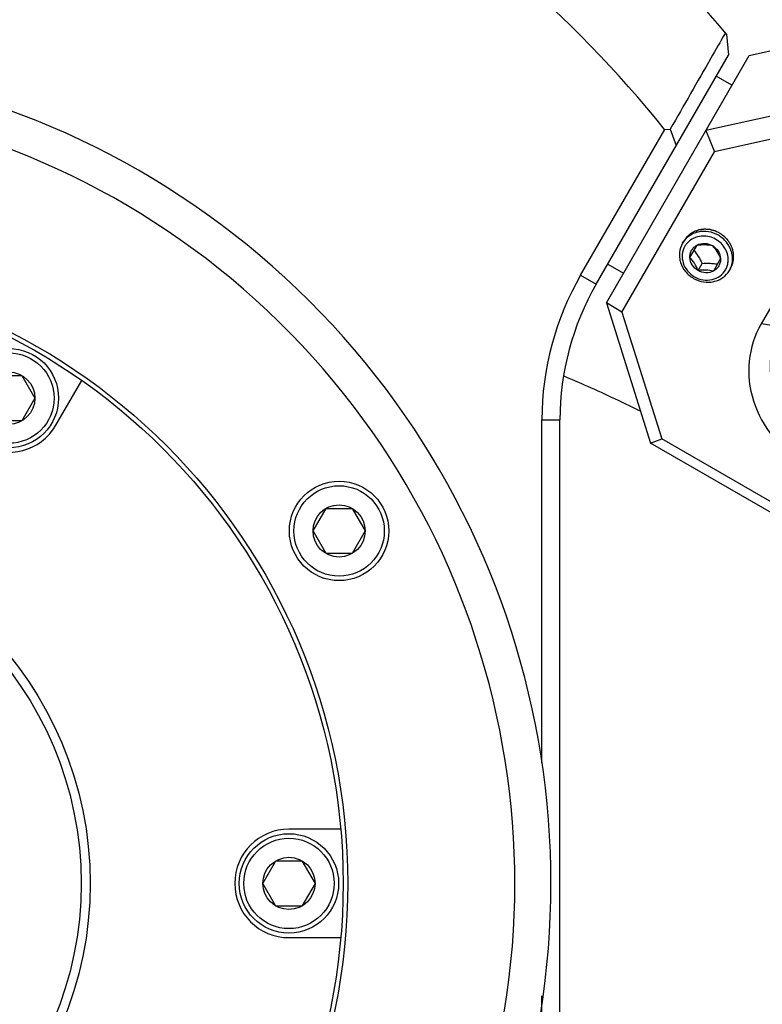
# Model space of a CAD drawing. Header units: millimetres. Extents: x -491 to 2059, y -393 to 795.
# Tile 80 of 256: x -159.52 to -155.41, y -270.43 to -264.99. Entities that reach past the tile are written whole.
import ezdxf

# ---------------------------------------------------------------- set-up
doc = ezdxf.new("R2010")
doc.units = ezdxf.units.MM
doc.header["$LTSCALE"] = 462.55
doc.layers.get('0').update_dxf_attribs({"linetype": 'CONTINUOUS'})
for name, color, linetype in [('2ND_ARM_V2_PITCH_ABL646', 7, 'CONTINUOUS'), ('_0302_DELTA_BOTTOM_COVER-3T_PBL700', 7, 'CONTINUOUS'), ('A2400201_ABL635', 7, 'CONTINUOUS'), ('A2410102_ABL636', 7, 'CONTINUOUS'), ('M2300101_PBL689', 7, 'CONTINUOUS'), ('M2410102_PBL641', 7, 'CONTINUOUS'), ('M2420202_PBL704', 7, 'CONTINUOUS'), ('M2440901_PBL686', 7, 'CONTINUOUS'), ('P9140503_BOLT_PBL688', 7, 'CONTINUOUS'), ('P9140503_BOLT_PBL701', 7, 'CONTINUOUS'), ('P9140503_BOLT_PBL711', 7, 'CONTINUOUS'), ('SSHH-ST-M3-5_203_PBL712', 7, 'CONTINUOUS'), ('WFM_0608_06_2_PBL741', 7, 'CONTINUOUS'), ('아래쪽_19_VBL548', 7, 'CONTINUOUS')]:
    doc.layers.add(name, color=color, linetype=linetype)

# ---------------------------------------------------------------- blocks, each defined once
blk = doc.blocks.new('M2410102_PBL641', base_point=(3296.134, 1228.295))
at = {"layer": 'M2410102_PBL641', "color": 7}
for p, q in [((3352.202, 1274.757), (3352.185, 1274.727)), ((3352.202, 1274.757), (3352.185, 1274.726)), ((3352.271, 1274.677), (3352.375, 1273.529)), ((3345.058, 1260.856), (3352.375, 1273.529)), ((3344.192, 1261.356), (3348.842, 1269.41)), ((3348.842, 1269.41), (3349.153, 1269.434)), ((3349.153, 1269.434), (3349.486, 1268.525)), ((3342.048, 1234.375), (3342.048, 1253.356)), ((3343.048, 1210.441), (3343.048, 1253.356)), ((3342.048, 1210.197), (3342.048, 1221.474))]:
    blk.add_line(p, q, dxfattribs=at)
at = {"layer": 'M2410102_PBL641', "color": 2}
for p, q in [((3344.192, 1261.356), (3345.058, 1260.856)), ((3342.048, 1253.356), (3343.048, 1253.356))]:
    blk.add_line(p, q, dxfattribs=at)
at = {"layer": 'M2410102_PBL641', "color": 7}
for centre, radius, start, end in [((3297.048, 1227.701), 72.5, 40.38706, 79.61294), ((3297.048, 1227.701), 66.5, 38.84438, 81.15562), ((3358.048, 1253.356), 16, 150, 180), ((3358.048, 1253.356), 15, 150, 180)]:
    blk.add_arc(centre, radius, start, end, dxfattribs=at)
blk.add_open_spline([(3352.185, 1274.727), (3351.923, 1274.27), (3350.912, 1272.506), (3349.901, 1270.742), (3349.153, 1269.434)], degree=3, knots=[0, 0, 0, 0, 0.258573, 1, 1, 1, 1], dxfattribs=at)
blk = doc.blocks.new('WFM_0608_06_2_PBL741', base_point=(3349.132, 1266.912))
at = {"layer": 'WFM_0608_06_2_PBL741', "color": 7}
for p, q in [((3352.565, 1271.859), (3351.699, 1272.359)), ((3345.699, 1261.966), (3346.565, 1261.466))]:
    blk.add_line(p, q, dxfattribs=at)
blk = doc.blocks.new('A2410102_ABL636', base_point=(3296.134, 1228.295))
at = {"layer": 'M2410102_PBL641'}
blk.add_blockref('M2410102_PBL641', (3296.134, 1228.295), dxfattribs=at)
at = {"layer": 'WFM_0608_06_2_PBL741'}
blk.add_blockref('WFM_0608_06_2_PBL741', (3349.132, 1266.912), dxfattribs=at)
blk = doc.blocks.new('M2440901_PBL686', base_point=(3297.048, 1227.701))
at = {"layer": 'M2440901_PBL686', "color": 7}
for p, q in [((3315.146, 1253.048), (3316.58, 1255.531)), ((3330.916, 1230.701), (3328.048, 1230.701)), ((3328.048, 1224.701), (3330.916, 1224.701))]:
    blk.add_line(p, q, dxfattribs=at)
for radius in [34, 20, 19.5]:
    blk.add_circle((3297.048, 1227.701), radius, dxfattribs=at)
for centre, start, end in [((3312.548, 1254.548), 150, 330), ((3328.048, 1227.701), 90, 270)]:
    blk.add_arc(centre, 3, start, end, dxfattribs=at)
blk = doc.blocks.new('P9140503_BOLT_PBL688', base_point=(3312.548, 1254.548))
at = {"layer": 'P9140503_BOLT_PBL688', "color": 7}
for p, q in [((3311.105, 1254.548), (3311.827, 1255.798)), ((3311.827, 1255.798), (3313.27, 1255.798)), ((3313.27, 1255.798), (3313.992, 1254.548)), ((3311.827, 1253.298), (3311.105, 1254.548)), ((3313.992, 1254.548), (3313.27, 1253.298)), ((3313.27, 1253.298), (3311.827, 1253.298))]:
    blk.add_line(p, q, dxfattribs=at)
for radius in [2.75, 2.5, 1.443]:
    blk.add_circle((3312.548, 1254.548), radius, dxfattribs=at)
blk = doc.blocks.new('P9140503_BOLT_PBL701', base_point=(3328.048, 1227.701))
at = {"layer": 'P9140503_BOLT_PBL701', "color": 7}
for p, q in [((3326.605, 1227.701), (3327.327, 1228.951)), ((3327.327, 1228.951), (3328.77, 1228.951)), ((3328.77, 1228.951), (3329.492, 1227.701)), ((3327.327, 1226.451), (3326.605, 1227.701)), ((3329.492, 1227.701), (3328.77, 1226.451)), ((3328.77, 1226.451), (3327.327, 1226.451))]:
    blk.add_line(p, q, dxfattribs=at)
for radius in [2.75, 2.5, 1.443]:
    blk.add_circle((3328.048, 1227.701), radius, dxfattribs=at)
blk = doc.blocks.new('M2420202_PBL704', base_point=(3306.482, 1211.679))
at = {"layer": 'M2420202_PBL704', "color": 7}
blk.add_circle((3297.048, 1227.701), 34.25, dxfattribs=at)
for radius, start, end in [(45.5, 334.8499, 265.1501), (43.5, 333.4854, 266.5146)]:
    blk.add_arc((3297.048, 1227.701), radius, start, end, dxfattribs=at)
blk = doc.blocks.new('P9140503_BOLT_PBL711', base_point=(3330.823, 1247.201))
at = {"layer": 'P9140503_BOLT_PBL711', "color": 7}
for p, q in [((3329.38, 1247.201), (3330.102, 1248.451)), ((3330.102, 1248.451), (3331.545, 1248.451)), ((3331.545, 1248.451), (3332.267, 1247.201)), ((3330.102, 1245.951), (3329.38, 1247.201)), ((3332.267, 1247.201), (3331.545, 1245.951)), ((3331.545, 1245.951), (3330.102, 1245.951))]:
    blk.add_line(p, q, dxfattribs=at)
for radius in [2.75, 2.5, 1.443]:
    blk.add_circle((3330.823, 1247.201), radius, dxfattribs=at)
blk = doc.blocks.new('A2400201_ABL635', base_point=(3296.134, 1228.295))
at = {"layer": 'A2410102_ABL636'}
blk.add_blockref('A2410102_ABL636', (3296.134, 1228.295), dxfattribs=at)
at = {"layer": 'M2420202_PBL704'}
blk.add_blockref('M2420202_PBL704', (3306.482, 1211.679), dxfattribs=at)
at = {"layer": 'M2440901_PBL686'}
blk.add_blockref('M2440901_PBL686', (3297.048, 1227.701), dxfattribs=at)
at = {"layer": 'P9140503_BOLT_PBL688'}
blk.add_blockref('P9140503_BOLT_PBL688', (3312.548, 1254.548), dxfattribs=at)
at = {"layer": 'P9140503_BOLT_PBL701'}
blk.add_blockref('P9140503_BOLT_PBL701', (3328.048, 1227.701), dxfattribs=at)
at = {"layer": 'P9140503_BOLT_PBL711'}
blk.add_blockref('P9140503_BOLT_PBL711', (3330.823, 1247.201), dxfattribs=at)
blk = doc.blocks.new('M2300101_PBL689', base_point=(3361.882, 1259.376))
at = {"layer": 'M2300101_PBL689', "color": 7}
for p, q in [((3353.515, 1273.503), (3361.461, 1275.265)), ((3359.061, 1271.109), (3361.461, 1275.265)), ((3373.585, 1268.265), (3361.461, 1275.265)), ((3345.616, 1259.822), (3353.515, 1273.503)), ((3359.061, 1271.109), (3351.115, 1269.346)), ((3358.761, 1269.761), (3359.061, 1271.109)), ((3359.061, 1271.109), (3371.185, 1264.109)), ((3358.761, 1269.761), (3351.591, 1268.171)), ((3358.761, 1269.761), (3370.527, 1262.968)), ((3351.115, 1269.346), (3351.591, 1268.171)), ((3346.472, 1259.304), (3351.591, 1268.171)), ((3377.584, 1264.395), (3377.992, 1263.303)), ((3368.628, 1260.89), (3363.956, 1263.587)), ((3368.894, 1260.14), (3363.697, 1263.14)), ((3356.01, 1261.825), (3354.177, 1258.65)), ((3357.076, 1261.671), (3355.243, 1258.496)), ((3376.614, 1259.512), (3377.989, 1261.893)), ((3346.472, 1259.304), (3345.616, 1259.822)), ((3345.616, 1259.822), (3348.062, 1252.059)), ((3346.472, 1259.304), (3348.679, 1252.299)), ((3374.245, 1258.612), (3375.395, 1258.805)), ((3348.062, 1252.059), (3348.679, 1252.299)), ((3360.187, 1245.059), (3348.062, 1252.059)), ((3360.445, 1245.506), (3348.679, 1252.299)), ((3357.282, 1252.028), (3362.478, 1249.028)), ((3356.624, 1250.888), (3361.82, 1247.888)), ((3367.907, 1244.431), (3369.282, 1246.813)), ((3365.538, 1243.531), (3366.688, 1243.724))]:
    blk.add_line(p, q, dxfattribs=at)
at = {"layer": 'M2300101_PBL689', "color": 2}
for p, q in [((3371.185, 1264.109), (3370.527, 1262.968)), ((3363.697, 1263.14), (3363.956, 1263.587)), ((3357.076, 1261.671), (3356.01, 1261.825)), ((3368.894, 1260.14), (3369.094, 1260.487)), ((3355.243, 1258.496), (3354.177, 1258.65)), ((3358.482, 1254.106), (3356.624, 1250.888)), ((3360.187, 1245.059), (3362.478, 1249.028))]:
    blk.add_line(p, q, dxfattribs=at)
at = {"layer": 'M2300101_PBL689', "color": 7}
for centre, radius, start, end in [((3379.17, 1277.935), 17.283, 239.9914, 244.2119), ((3378.539, 1276.603), 15.809, 244.1719, 248.7427), ((3357.267, 1257.776), 2.108, 160.6819, 162.8934), ((3369.801, 1261.694), 14.63, 239.9662, 245.8143), ((3369.411, 1260.849), 13.7, 245.8516, 246.2149), ((3368.319, 1257.892), 10.546, 252.5506, 253.2278), ((3367.451, 1254.093), 6.646, 261.0756, 262.224), ((3367.299, 1250.846), 3.388, 273.5262, 275.5498), ((3367.72, 1249.024), 1.509, 294.1675, 297.867), ((3367.782, 1248.907), 1.376, 297.8746, 301.4472)]:
    blk.add_arc(centre, radius, start, end, dxfattribs=at)
at = {"layer": 'M2300101_PBL689', "color": 134}
blk.add_arc((3370.107, 1261.698), 1.229, 329.2704, 330.3139, dxfattribs=at)
at = {"layer": 'M2300101_PBL689', "color": 7}
for points, knots in [([(3377.584, 1264.395), (3377.457, 1264.734), (3377.031, 1265.44), (3375.763, 1266.835), (3374.51, 1267.731), (3373.585, 1268.265)], [0, 0, 0, 0, 0.192445, 0.431857, 1, 1, 1, 1]), ([(3372.995, 1267.244), (3372.593, 1267.475), (3371.824, 1267.833), (3370.988, 1268.034), (3370.607, 1268.042)], [0, 0, 0, 0, 0.548717, 1, 1, 1, 1]), ([(3369.684, 1267.311), (3369.713, 1267.13), (3369.899, 1266.732), (3370.556, 1265.939), (3371.253, 1265.432), (3371.775, 1265.13)], [0, 0, 0, 0, 0.178512, 0.414058, 1, 1, 1, 1]), ([(3374.962, 1265.426), (3374.785, 1265.782), (3374.165, 1266.469), (3373.43, 1266.992), (3372.995, 1267.244)], [0, 0, 0, 0, 0.441622, 1, 1, 1, 1]), ([(3371.775, 1265.13), (3372.297, 1264.829), (3373.084, 1264.479), (3374.1, 1264.307), (3374.537, 1264.345), (3374.708, 1264.41)], [0, 0, 0, 0, 0.585942, 0.821488, 1, 1, 1, 1]), ([(3363.956, 1263.587), (3363.282, 1263.976), (3361.797, 1264.512), (3359.47, 1264.464), (3357.384, 1263.559), (3356.369, 1262.447), (3356.01, 1261.825)], [0, 0, 0, 0, 0.25999, 0.514217, 0.760121, 1, 1, 1, 1]), ([(3371.185, 1264.109), (3372.028, 1263.622), (3373.304, 1263.027), (3375.023, 1262.597), (3376.251, 1262.475), (3377.459, 1262.746), (3377.787, 1263.704), (3377.671, 1264.161), (3377.584, 1264.395)], [0, 0, 0, 0, 0.361434, 0.518775, 0.650721, 0.831337, 0.90722, 1, 1, 1, 1]), ([(3363.697, 1263.14), (3363.136, 1263.464), (3361.899, 1263.911), (3359.96, 1263.871), (3358.221, 1263.117), (3357.375, 1262.189), (3357.076, 1261.671)], [0, 0, 0, 0, 0.25999, 0.514217, 0.760121, 1, 1, 1, 1]), ([(3377.989, 1261.893), (3378.042, 1261.985), (3378.222, 1262.438), (3378.123, 1262.953), (3377.992, 1263.303)], [0, 0, 0, 0, 0.221513, 1, 1, 1, 1]), ([(3372.807, 1261.869), (3373.387, 1261.644), (3374.497, 1261.302), (3376.218, 1261.021), (3377.655, 1261.315), (3377.989, 1261.893)], [0, 0, 0, 0, 0.343987, 0.630809, 1, 1, 1, 1]), ([(3359.257, 1256.457), (3358.674, 1256.87), (3357.675, 1257.92), (3357.186, 1259.292), (3357.105, 1259.98)], [0, 0, 0, 0, 0.507826, 1, 1, 1, 1]), ([(3373.358, 1258.58), (3372.635, 1258.63), (3371.078, 1259.031), (3369.639, 1259.71), (3368.894, 1260.14)], [0, 0, 0, 0, 0.457172, 1, 1, 1, 1]), ([(3373.402, 1258.9), (3373.111, 1258.958), (3371.851, 1259.273), (3370.645, 1259.787), (3369.758, 1260.253)], [0, 0, 0, 0, 0.228419, 1, 1, 1, 1]), ([(3376.614, 1259.512), (3376.561, 1259.42), (3376.259, 1259.038), (3375.763, 1258.867), (3375.395, 1258.805)], [0, 0, 0, 0, 0.221512, 1, 1, 1, 1]), ([(3374.281, 1258.774), (3374.211, 1258.779), (3373.916, 1258.808), (3373.623, 1258.856), (3373.402, 1258.9)], [0, 0, 0, 0, 0.238573, 1, 1, 1, 1]), ([(3354.177, 1258.65), (3353.818, 1258.028), (3353.362, 1256.593), (3353.622, 1254.334), (3354.743, 1252.294), (3355.95, 1251.277), (3356.624, 1250.888)], [0, 0, 0, 0, 0.239879, 0.485783, 0.74001, 1, 1, 1, 1]), ([(3355.243, 1258.496), (3354.944, 1257.978), (3354.564, 1256.782), (3354.78, 1254.899), (3355.715, 1253.2), (3356.72, 1252.352), (3357.282, 1252.028)], [0, 0, 0, 0, 0.239879, 0.485783, 0.74001, 1, 1, 1, 1]), ([(3355.484, 1257.183), (3355.416, 1257.222), (3355.112, 1257.549), (3355.149, 1258.062), (3355.252, 1258.396)], [0, 0, 0, 0, 0.18324, 1, 1, 1, 1]), ([(3374.245, 1258.612), (3374.178, 1258.601), (3373.884, 1258.563), (3373.586, 1258.565), (3373.358, 1258.58)], [0, 0, 0, 0, 0.229574, 1, 1, 1, 1]), ([(3375.395, 1258.805), (3375.311, 1258.791), (3374.942, 1258.744), (3374.567, 1258.75), (3374.281, 1258.774)], [0, 0, 0, 0, 0.228344, 1, 1, 1, 1]), ([(3355.993, 1257.395), (3356.022, 1257.445), (3356.142, 1257.705), (3356.203, 1257.987), (3356.247, 1258.21)], [0, 0, 0, 0, 0.201381, 1, 1, 1, 1]), ([(3355.993, 1257.395), (3355.936, 1257.296), (3355.795, 1257.114), (3355.56, 1257.139), (3355.484, 1257.183)], [0, 0, 0, 0, 0.56483, 1, 1, 1, 1]), ([(3363.886, 1248.312), (3363.993, 1248.265), (3364.41, 1248.088), (3364.836, 1247.932), (3365.157, 1247.831)], [0, 0, 0, 0, 0.257352, 1, 1, 1, 1]), ([(3361.82, 1247.888), (3362.596, 1247.44), (3364.115, 1246.71), (3366.05, 1246.14), (3367.431, 1246.031), (3368.411, 1246.113), (3369.082, 1246.467), (3369.282, 1246.813)], [0, 0, 0, 0, 0.33547, 0.628879, 0.749766, 0.850615, 1, 1, 1, 1]), ([(3365.276, 1247.794), (3365.374, 1247.765), (3365.751, 1247.657), (3366.135, 1247.573), (3366.42, 1247.528)], [0, 0, 0, 0, 0.262628, 1, 1, 1, 1]), ([(3366.552, 1247.508), (3366.637, 1247.497), (3366.954, 1247.46), (3367.274, 1247.449), (3367.507, 1247.464)], [0, 0, 0, 0, 0.268587, 1, 1, 1, 1]), ([(3367.627, 1247.473), (3367.693, 1247.48), (3367.936, 1247.511), (3368.176, 1247.575), (3368.338, 1247.648)], [0, 0, 0, 0, 0.273166, 1, 1, 1, 1]), ([(3369.282, 1246.813), (3369.363, 1246.953), (3369.43, 1247.172), (3369.442, 1247.393), (3369.441, 1247.451)], [0, 0, 0, 0, 0.735501, 1, 1, 1, 1]), ([(3365.574, 1243.693), (3364.74, 1243.76), (3362.954, 1244.231), (3361.3, 1245.013), (3360.445, 1245.506)], [0, 0, 0, 0, 0.458761, 1, 1, 1, 1]), ([(3365.538, 1243.531), (3365.181, 1243.471), (3364.357, 1243.487), (3362.515, 1243.888), (3361.112, 1244.525), (3360.187, 1245.059)], [0, 0, 0, 0, 0.192445, 0.431858, 1, 1, 1, 1]), ([(3367.907, 1244.431), (3367.854, 1244.339), (3367.552, 1243.957), (3367.056, 1243.786), (3366.688, 1243.724)], [0, 0, 0, 0, 0.221512, 1, 1, 1, 1]), ([(3366.688, 1243.724), (3366.604, 1243.71), (3366.235, 1243.663), (3365.86, 1243.669), (3365.574, 1243.693)], [0, 0, 0, 0, 0.228344, 1, 1, 1, 1])]:
    blk.add_open_spline(points, degree=3, knots=knots, dxfattribs=at)
for points in [[(3369.743, 1267.712), (3369.719, 1267.669), (3369.701, 1267.622), (3369.689, 1267.574)], [(3370.006, 1267.941), (3369.901, 1267.891), (3369.801, 1267.812), (3369.743, 1267.712)], [(3370.101, 1267.978), (3370.069, 1267.967), (3370.037, 1267.955), (3370.006, 1267.941)], [(3370.438, 1268.039), (3370.324, 1268.031), (3370.209, 1268.014), (3370.101, 1267.978)], [(3370.607, 1268.042), (3370.55, 1268.043), (3370.494, 1268.042), (3370.438, 1268.039)], [(3369.675, 1267.474), (3369.672, 1267.42), (3369.676, 1267.365), (3369.684, 1267.311)], [(3369.689, 1267.574), (3369.682, 1267.541), (3369.677, 1267.508), (3369.675, 1267.474)], [(3375.078, 1265.105), (3375.055, 1265.216), (3375.013, 1265.324), (3374.962, 1265.426)], [(3375.026, 1264.662), (3375.084, 1264.762), (3375.103, 1264.888), (3375.093, 1265.004)], [(3375.093, 1265.004), (3375.09, 1265.038), (3375.085, 1265.071), (3375.078, 1265.105)], [(3374.708, 1264.41), (3374.759, 1264.43), (3374.809, 1264.454), (3374.854, 1264.484)], [(3374.854, 1264.484), (3374.882, 1264.502), (3374.909, 1264.523), (3374.934, 1264.546)], [(3374.934, 1264.546), (3374.97, 1264.58), (3375.002, 1264.619), (3375.026, 1264.662)], [(3355.277, 1258.473), (3355.328, 1258.619), (3355.395, 1258.76), (3355.472, 1258.894)], [(3356.247, 1258.21), (3356.268, 1258.317), (3356.287, 1258.424), (3356.306, 1258.531)]]:
    blk.add_open_spline(points, degree=3, dxfattribs=at)
at = {"layer": 'M2300101_PBL689', "color": 134}
for points, knots in [([(3351.884, 1263.678), (3351.862, 1263.688), (3351.817, 1263.709), (3351.762, 1263.734), (3351.718, 1263.755), (3351.685, 1263.77), (3351.657, 1263.783), (3351.638, 1263.792), (3351.627, 1263.797), (3351.618, 1263.802), (3351.609, 1263.803), (3351.598, 1263.806), (3351.577, 1263.812), (3351.536, 1263.822), (3351.478, 1263.838), (3351.419, 1263.853), (3351.378, 1263.863), (3351.357, 1263.869), (3351.346, 1263.872), (3351.337, 1263.874), (3351.328, 1263.875), (3351.316, 1263.876), (3351.295, 1263.877), (3351.253, 1263.88), (3351.193, 1263.884), (3351.134, 1263.888), (3351.092, 1263.891), (3351.071, 1263.893), (3351.059, 1263.893), (3351.05, 1263.895), (3351.041, 1263.893), (3351.029, 1263.892), (3351.008, 1263.889), (3350.967, 1263.884), (3350.907, 1263.877), (3350.847, 1263.87), (3350.806, 1263.865), (3350.785, 1263.862), (3350.773, 1263.861), (3350.764, 1263.86), (3350.756, 1263.857), (3350.745, 1263.853), (3350.725, 1263.847), (3350.687, 1263.834), (3350.632, 1263.816), (3350.576, 1263.798), (3350.538, 1263.786), (3350.519, 1263.779), (3350.508, 1263.776), (3350.499, 1263.773), (3350.492, 1263.769), (3350.482, 1263.763), (3350.465, 1263.753), (3350.43, 1263.734), (3350.38, 1263.705), (3350.331, 1263.677), (3350.296, 1263.657), (3350.279, 1263.647), (3350.269, 1263.642), (3350.261, 1263.638), (3350.255, 1263.632), (3350.246, 1263.624), (3350.232, 1263.611), (3350.202, 1263.585), (3350.16, 1263.548), (3350.118, 1263.51), (3350.088, 1263.484), (3350.074, 1263.471), (3350.065, 1263.464), (3350.058, 1263.458), (3350.054, 1263.451), (3350.047, 1263.442), (3350.035, 1263.426), (3350.018, 1263.403), (3349.998, 1263.375), (3349.971, 1263.339), (3349.938, 1263.293), (3349.911, 1263.256), (3349.897, 1263.237)], [0, 0, 0, 0, 0.03125, 0.0625, 0.078125, 0.09375, 0.109375, 0.117188, 0.121094, 0.125, 0.128906, 0.132812, 0.140625, 0.15625, 0.1875, 0.21875, 0.234375, 0.242188, 0.246094, 0.25, 0.253906, 0.257812, 0.265625, 0.28125, 0.3125, 0.34375, 0.359375, 0.367188, 0.371094, 0.375, 0.378906, 0.382812, 0.390625, 0.40625, 0.4375, 0.46875, 0.484375, 0.492188, 0.496094, 0.5, 0.503906, 0.507812, 0.515625, 0.53125, 0.5625, 0.59375, 0.609375, 0.617188, 0.621094, 0.625, 0.628906, 0.632812, 0.640625, 0.65625, 0.6875, 0.71875, 0.734375, 0.742188, 0.746094, 0.75, 0.753906, 0.757812, 0.765625, 0.78125, 0.8125, 0.84375, 0.859375, 0.867188, 0.871094, 0.875, 0.878906, 0.882812, 0.890625, 0.90625, 0.921875, 0.9375, 0.96875, 1, 1, 1, 1]), ([(3352.495, 1261.737), (3352.504, 1261.758), (3352.523, 1261.799), (3352.545, 1261.85), (3352.563, 1261.891), (3352.577, 1261.922), (3352.588, 1261.947), (3352.596, 1261.965), (3352.601, 1261.975), (3352.605, 1261.983), (3352.606, 1261.991), (3352.608, 1262.002), (3352.612, 1262.022), (3352.62, 1262.06), (3352.632, 1262.115), (3352.643, 1262.171), (3352.651, 1262.209), (3352.655, 1262.228), (3352.657, 1262.24), (3352.66, 1262.248), (3352.659, 1262.256), (3352.659, 1262.268), (3352.659, 1262.288), (3352.659, 1262.328), (3352.659, 1262.385), (3352.659, 1262.442), (3352.659, 1262.482), (3352.659, 1262.502), (3352.659, 1262.513), (3352.659, 1262.522), (3352.657, 1262.53), (3352.655, 1262.542), (3352.65, 1262.562), (3352.642, 1262.603), (3352.63, 1262.66), (3352.618, 1262.718), (3352.609, 1262.759), (3352.605, 1262.779), (3352.603, 1262.79), (3352.601, 1262.799), (3352.597, 1262.807), (3352.593, 1262.818), (3352.585, 1262.837), (3352.569, 1262.875), (3352.546, 1262.929), (3352.523, 1262.984), (3352.506, 1263.022), (3352.498, 1263.041), (3352.494, 1263.051), (3352.491, 1263.06), (3352.485, 1263.067), (3352.479, 1263.077), (3352.467, 1263.094), (3352.444, 1263.129), (3352.41, 1263.179), (3352.377, 1263.229), (3352.353, 1263.264), (3352.342, 1263.281), (3352.335, 1263.291), (3352.331, 1263.299), (3352.324, 1263.305), (3352.315, 1263.314), (3352.3, 1263.329), (3352.271, 1263.359), (3352.229, 1263.402), (3352.186, 1263.446), (3352.157, 1263.476), (3352.142, 1263.491), (3352.133, 1263.5), (3352.127, 1263.507), (3352.119, 1263.512), (3352.109, 1263.519), (3352.091, 1263.531), (3352.066, 1263.549), (3352.036, 1263.571), (3351.995, 1263.599), (3351.945, 1263.635), (3351.904, 1263.664), (3351.884, 1263.678)], [0, 0, 0, 0, 0.03125, 0.0625, 0.078125, 0.09375, 0.109375, 0.117188, 0.121094, 0.125, 0.128906, 0.132812, 0.140625, 0.15625, 0.1875, 0.21875, 0.234375, 0.242188, 0.246094, 0.25, 0.253906, 0.257812, 0.265625, 0.28125, 0.3125, 0.34375, 0.359375, 0.367188, 0.371094, 0.375, 0.378906, 0.382812, 0.390625, 0.40625, 0.4375, 0.46875, 0.484375, 0.492188, 0.496094, 0.5, 0.503906, 0.507812, 0.515625, 0.53125, 0.5625, 0.59375, 0.609375, 0.617188, 0.621094, 0.625, 0.628906, 0.632812, 0.640625, 0.65625, 0.6875, 0.71875, 0.734375, 0.742188, 0.746094, 0.75, 0.753906, 0.757812, 0.765625, 0.78125, 0.8125, 0.84375, 0.859375, 0.867188, 0.871094, 0.875, 0.878906, 0.882812, 0.890625, 0.90625, 0.921875, 0.9375, 0.96875, 1, 1, 1, 1]), ([(3370.527, 1262.968), (3370.504, 1262.979), (3370.46, 1262.999), (3370.405, 1263.025), (3370.361, 1263.045), (3370.328, 1263.061), (3370.3, 1263.073), (3370.281, 1263.083), (3370.269, 1263.087), (3370.261, 1263.092), (3370.252, 1263.094), (3370.241, 1263.097), (3370.22, 1263.102), (3370.179, 1263.113), (3370.12, 1263.128), (3370.062, 1263.143), (3370.021, 1263.154), (3370, 1263.159), (3369.988, 1263.162), (3369.98, 1263.165), (3369.971, 1263.165), (3369.959, 1263.166), (3369.938, 1263.167), (3369.896, 1263.17), (3369.836, 1263.174), (3369.777, 1263.179), (3369.735, 1263.182), (3369.714, 1263.183), (3369.702, 1263.184), (3369.693, 1263.185), (3369.684, 1263.183), (3369.672, 1263.182), (3369.651, 1263.179), (3369.609, 1263.175), (3369.55, 1263.167), (3369.49, 1263.16), (3369.448, 1263.155), (3369.428, 1263.153), (3369.416, 1263.151), (3369.407, 1263.151), (3369.398, 1263.147), (3369.387, 1263.144), (3369.368, 1263.137), (3369.33, 1263.125), (3369.274, 1263.107), (3369.219, 1263.089), (3369.181, 1263.076), (3369.161, 1263.07), (3369.15, 1263.066), (3369.142, 1263.064), (3369.135, 1263.059), (3369.125, 1263.054), (3369.107, 1263.044), (3369.073, 1263.024), (3369.023, 1262.996), (3368.973, 1262.967), (3368.939, 1262.948), (3368.921, 1262.938), (3368.912, 1262.932), (3368.904, 1262.928), (3368.898, 1262.922), (3368.889, 1262.915), (3368.875, 1262.902), (3368.845, 1262.875), (3368.803, 1262.838), (3368.761, 1262.801), (3368.731, 1262.775), (3368.716, 1262.762), (3368.708, 1262.754), (3368.701, 1262.749), (3368.697, 1262.741), (3368.69, 1262.732), (3368.678, 1262.716), (3368.661, 1262.693), (3368.641, 1262.666), (3368.614, 1262.629), (3368.581, 1262.583), (3368.554, 1262.546), (3368.54, 1262.528)], [0, 0, 0, 0, 0.03125, 0.0625, 0.078125, 0.09375, 0.109375, 0.117188, 0.121094, 0.125, 0.128906, 0.132812, 0.140625, 0.15625, 0.1875, 0.21875, 0.234375, 0.242188, 0.246094, 0.25, 0.253906, 0.257812, 0.265625, 0.28125, 0.3125, 0.34375, 0.359375, 0.367188, 0.371094, 0.375, 0.378906, 0.382812, 0.390625, 0.40625, 0.4375, 0.46875, 0.484375, 0.492188, 0.496094, 0.5, 0.503906, 0.507812, 0.515625, 0.53125, 0.5625, 0.59375, 0.609375, 0.617188, 0.621094, 0.625, 0.628906, 0.632812, 0.640625, 0.65625, 0.6875, 0.71875, 0.734375, 0.742188, 0.746094, 0.75, 0.753906, 0.757812, 0.765625, 0.78125, 0.8125, 0.84375, 0.859375, 0.867188, 0.871094, 0.875, 0.878906, 0.882812, 0.890625, 0.90625, 0.921875, 0.9375, 0.96875, 1, 1, 1, 1]), ([(3371.174, 1261.09), (3371.2, 1261.134), (3371.271, 1261.28), (3371.341, 1261.548), (3371.335, 1261.875), (3371.243, 1262.199), (3371.072, 1262.501), (3370.819, 1262.775), (3370.627, 1262.911), (3370.527, 1262.968)], [0, 0, 0, 0, 0.070874, 0.225728, 0.380583, 0.535437, 0.690291, 0.845146, 1, 1, 1, 1])]:
    blk.add_open_spline(points, degree=3, knots=knots, dxfattribs=at)
blk = doc.blocks.new('SSHH-ST-M3-5_203_PBL712', base_point=(3351.126, 1262.366))
at = {"layer": 'SSHH-ST-M3-5_203_PBL712', "color": 7}
for p, q in [((3349.827, 1263.116), (3349.897, 1263.237)), ((3350.238, 1262.328), (3350.635, 1263.016)), ((3350.465, 1262.721), (3350.467, 1262.718)), ((3350.465, 1262.721), (3350.467, 1262.718)), ((3351.934, 1262.266), (3351.537, 1261.578)), ((3350.689, 1261.61), (3350.916, 1262.002)), ((3351.76, 1261.971), (3351.764, 1261.971)), ((3351.76, 1261.971), (3351.764, 1261.971)), ((3352.425, 1261.616), (3352.495, 1261.737))]:
    blk.add_line(p, q, dxfattribs=at)
for centre, radius, start, end in [((3350.928, 1262.381), 1.121, 126.0737, 138.0142), ((3350.91, 1262.398), 1.097, 140.1557, 149.9838), ((3350.913, 1262.396), 1.1, 138.0598, 140.1528), ((3351.262, 1262.195), 1.097, 330.0159, 339.7809), ((3351.259, 1262.196), 1.1, 339.7839, 341.9384), ((3351.239, 1262.202), 1.121, 341.984, 353.9199), ((3351.198, 1262.491), 1.416, 239.8971, 240.1278)]:
    blk.add_arc(centre, radius, start, end, dxfattribs=at)
for points, knots in [([(3351.814, 1263.557), (3351.645, 1263.654), (3351.274, 1263.788), (3350.785, 1263.778), (3350.426, 1263.66), (3350.107, 1263.48), (3349.917, 1263.272), (3349.827, 1263.116)], [0, 0, 0, 0, 0.259643, 0.513568, 0.638005, 0.760442, 1, 1, 1, 1]), ([(3352.354, 1262.083), (3352.366, 1262.202), (3352.353, 1262.45), (3352.18, 1262.92), (3351.717, 1263.39), (3351.079, 1263.556), (3350.586, 1263.471), (3350.365, 1263.358), (3350.268, 1263.288)], [0, 0, 0, 0, 0.121414, 0.245939, 0.500001, 0.754062, 0.878586, 1, 1, 1, 1]), ([(3352.425, 1261.616), (3352.515, 1261.772), (3352.6, 1262.04), (3352.597, 1262.406), (3352.52, 1262.776), (3352.284, 1263.205), (3351.982, 1263.46), (3351.814, 1263.557)], [0, 0, 0, 0, 0.239558, 0.361995, 0.486432, 0.740357, 1, 1, 1, 1]), ([(3349.827, 1263.116), (3349.738, 1262.961), (3349.653, 1262.692), (3349.655, 1262.326), (3349.733, 1261.957), (3349.969, 1261.527), (3350.271, 1261.273), (3350.439, 1261.176)], [0, 0, 0, 0, 0.239558, 0.361995, 0.486432, 0.740357, 1, 1, 1, 1]), ([(3349.961, 1262.947), (3349.883, 1262.812), (3349.784, 1262.502), (3349.84, 1262.013), (3350.082, 1261.571), (3350.343, 1261.351), (3350.488, 1261.266)], [0, 0, 0, 0, 0.23987, 0.485791, 0.740029, 1, 1, 1, 1]), ([(3350.238, 1262.328), (3350.236, 1262.398), (3350.249, 1262.539), (3350.302, 1262.67), (3350.336, 1262.73)], [0, 0, 0, 0, 0.503034, 1, 1, 1, 1]), ([(3350.336, 1262.73), (3350.371, 1262.79), (3350.458, 1262.901), (3350.573, 1262.983), (3350.635, 1263.016)], [0, 0, 0, 0, 0.496966, 1, 1, 1, 1]), ([(3350.467, 1262.718), (3350.552, 1262.61), (3350.717, 1262.381), (3350.851, 1262.132), (3350.916, 1262.002)], [0, 0, 0, 0, 0.485424, 1, 1, 1, 1]), ([(3350.635, 1263.016), (3350.762, 1263.082), (3351.063, 1263.147), (3351.355, 1263.059), (3351.483, 1262.984)], [0, 0, 0, 0, 0.490925, 1, 1, 1, 1]), ([(3350.635, 1263.016), (3350.783, 1263.034), (3351.068, 1263.056), (3351.352, 1263.016), (3351.483, 1262.984)], [0, 0, 0, 0, 0.525321, 1, 1, 1, 1]), ([(3351.483, 1262.984), (3351.576, 1262.886), (3351.753, 1262.661), (3351.877, 1262.403), (3351.934, 1262.266)], [0, 0, 0, 0, 0.474642, 1, 1, 1, 1]), ([(3351.483, 1262.984), (3351.612, 1262.91), (3351.834, 1262.701), (3351.929, 1262.409), (3351.934, 1262.266)], [0, 0, 0, 0, 0.509075, 1, 1, 1, 1]), ([(3350.689, 1261.61), (3350.632, 1261.747), (3350.508, 1262.005), (3350.331, 1262.23), (3350.238, 1262.328)], [0, 0, 0, 0, 0.52532, 1, 1, 1, 1]), ([(3350.689, 1261.61), (3350.561, 1261.684), (3350.339, 1261.893), (3350.244, 1262.185), (3350.238, 1262.328)], [0, 0, 0, 0, 0.509075, 1, 1, 1, 1]), ([(3351.934, 1262.266), (3351.937, 1262.196), (3351.923, 1262.055), (3351.871, 1261.924), (3351.836, 1261.864)], [0, 0, 0, 0, 0.503034, 1, 1, 1, 1]), ([(3350.439, 1261.176), (3350.607, 1261.078), (3350.978, 1260.944), (3351.468, 1260.955), (3351.827, 1261.072), (3352.145, 1261.253), (3352.336, 1261.461), (3352.425, 1261.616)], [0, 0, 0, 0, 0.259643, 0.513568, 0.638005, 0.760442, 1, 1, 1, 1]), ([(3350.493, 1261.264), (3350.639, 1261.18), (3350.961, 1261.064), (3351.464, 1261.076), (3351.915, 1261.272), (3352.135, 1261.512), (3352.212, 1261.647)], [0, 0, 0, 0, 0.259971, 0.514204, 0.760124, 1, 1, 1, 1]), ([(3351.537, 1261.578), (3351.406, 1261.609), (3351.123, 1261.65), (3350.838, 1261.628), (3350.689, 1261.61)], [0, 0, 0, 0, 0.474641, 1, 1, 1, 1]), ([(3351.537, 1261.578), (3351.411, 1261.511), (3351.11, 1261.447), (3350.818, 1261.535), (3350.689, 1261.61)], [0, 0, 0, 0, 0.490925, 1, 1, 1, 1]), ([(3350.916, 1262.002), (3351.061, 1262.011), (3351.343, 1262.019), (3351.625, 1261.991), (3351.76, 1261.971)], [0, 0, 0, 0, 0.514578, 1, 1, 1, 1]), ([(3351.836, 1261.864), (3351.802, 1261.804), (3351.714, 1261.693), (3351.599, 1261.611), (3351.537, 1261.578)], [0, 0, 0, 0, 0.496966, 1, 1, 1, 1])]:
    blk.add_open_spline(points, degree=3, knots=knots, dxfattribs=at)
blk = doc.blocks.new('2ND_ARM_V2_PITCH_ABL646', base_point=(3327.05, 1279.662))
at = {"layer": 'M2300101_PBL689'}
blk.add_blockref('M2300101_PBL689', (3361.882, 1259.376), dxfattribs=at)
at = {"layer": 'SSHH-ST-M3-5_203_PBL712'}
blk.add_blockref('SSHH-ST-M3-5_203_PBL712', (3351.126, 1262.366), dxfattribs=at)
blk = doc.blocks.new('_0302_DELTA_BOTTOM_COVER-3T_PBL700', base_point=(3438.162, 1237.775))
at = {"layer": '_0302_DELTA_BOTTOM_COVER-3T_PBL700', "color": 2}
blk.add_open_spline([(3347.499, 1253.827), (3347.093, 1254.026), (3345.699, 1254.7), (3344.288, 1255.341), (3343.273, 1255.755)], degree=3, knots=[0, 0, 0, 0, 0.291873, 1, 1, 1, 1], dxfattribs=at)
blk = doc.blocks.new('아래쪽_19_VBL548', base_point=(3297.048, 1227.701))
at = {"layer": '2ND_ARM_V2_PITCH_ABL646'}
blk.add_blockref('2ND_ARM_V2_PITCH_ABL646', (3327.05, 1279.662), dxfattribs=at)
at = {"layer": '_0302_DELTA_BOTTOM_COVER-3T_PBL700'}
blk.add_blockref('_0302_DELTA_BOTTOM_COVER-3T_PBL700', (3438.162, 1237.775), dxfattribs=at)
at = {"layer": 'A2400201_ABL635'}
blk.add_blockref('A2400201_ABL635', (3296.134, 1228.295), dxfattribs=at)
blk = doc.blocks.new('W1')
at = {"layer": '아래쪽_19_VBL548'}
blk.add_blockref('아래쪽_19_VBL548', (3297.0484, 1227.701), dxfattribs=at)

msp = doc.modelspace()

# ---------------------------------------------------------------- block references
at = {"xscale": 0.1, "yscale": 0.1, "zscale": 0.1}
msp.add_blockref('W1', (-490.8323, -392.5342), dxfattribs=at)

doc.saveas('drawing.dxf')
